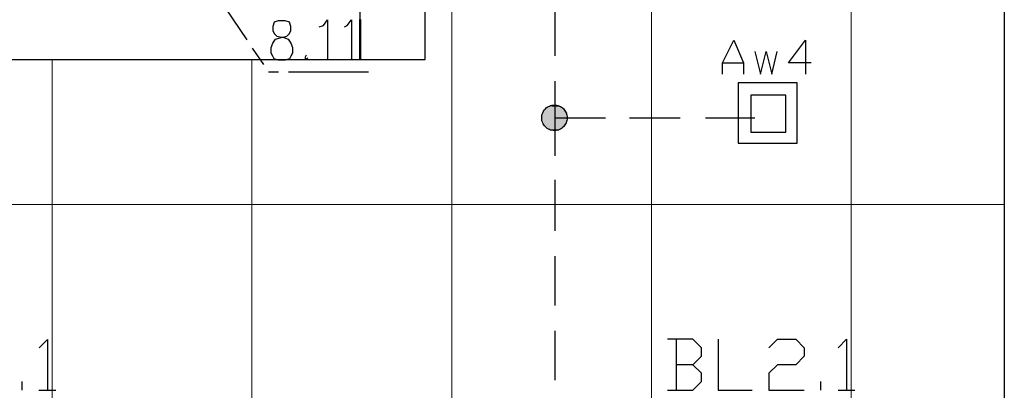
# Model space of a CAD drawing. Header units: millimetres. Extents: x 282377 to 1404227, y -783705 to 1038705.
# Tile 182 of 243: x 385074 to 385370, y 7529 to 7640. Entities that reach past the tile are written whole.
import ezdxf

# ---------------------------------------------------------------- set-up
doc = ezdxf.new("R2010")
doc.units = ezdxf.units.MM
doc.linetypes.add('ACAD_ISO08W100', pattern=[36, 24, -3, 6, -3])
doc.layers.add('!!ELEKTRYKA', color=7, linetype='Continuous')

msp = doc.modelspace()

# ---------------------------------------------------------------- linework, layer by layer
at = {"layer": '!!ELEKTRYKA', "color": 252, "lineweight": 15, "ltscale": 15}
for p, q in [((385203.7, 7819.62), (385203.7, 7224.62)), ((385263.7, 7819.62), (385263.7, 7224.62)), ((385323.7, 7819.62), (385323.7, 7224.62)), ((385083.7, 7628.12), (385083.7, 7224.62)), ((385143.7, 7628.12), (385143.7, 7224.62)), ((384963.7, 7584.62), (385369.7, 7584.62))]:
    msp.add_line(p, q, dxfattribs=at)
at = {"layer": '!!ELEKTRYKA', "color": 252}
for p, q in [((385369.7, 7819.62), (385369.7, 7203.12)), ((385176.2, 7628.12), (385176.2, 7795.12)), ((385195.7, 7628.12), (385195.7, 7795.12)), ((384963.7, 7628.12), (385176.2, 7628.12)), ((385176.2, 7628.12), (385195.7, 7628.12))]:
    msp.add_line(p, q, dxfattribs=at)
at = {"layer": '!!ELEKTRYKA', "color": 252, "lineweight": 50}
msp.add_line((385176.2, 7640.12), (385176.2, 7628.12), dxfattribs=at)
at = {"layer": '!!ELEKTRYKA', "color": 5, "linetype": 'ACAD_ISO08W100', "lineweight": -3}
for points in [[(385128.72, 7653.96), (385148.62, 7624.33)], [(385234.65, 7644.45), (385234.65, 7629.21)], [(385163.87, 7637.88), (385165.14, 7638.3), (385166.41, 7640), (385166.41, 7628.14)], [(385171.47, 7637.88), (385172.31, 7638.3), (385173.58, 7640), (385173.58, 7628.14)], [(385160.02, 7629.41), (385159.6, 7628.57), (385160.02, 7628.14), (385160.44, 7628.57)], [(385178.7, 7624.33), (385148.62, 7624.33)], [(385234.65, 7621.59), (385234.65, 7610.59), (385249.91, 7610.59)], [(385234.65, 7610.59), (385234.65, 7599.15)], [(385257.08, 7610.58), (385272.3, 7610.58)], [(385279.92, 7610.59), (385294.76, 7610.59)], [(385234.65, 7591.96), (385234.65, 7576.72)], [(385234.65, 7569.1), (385234.65, 7554.28)], [(385234.65, 7546.66), (385234.65, 7531.84)], [(385079.74, 7541.57), (385082.29, 7544.11), (385082.29, 7528.87)], [(385276.14, 7536.49), (385278.72, 7539.04), (385278.72, 7541.58), (385276.14, 7544.12), (385268.53, 7544.12)], [(385271.09, 7544.11), (385271.09, 7528.88)], [(385283.78, 7544.12), (385283.78, 7528.87), (385293.96, 7528.87)], [(385298.97, 7541.58), (385301.54, 7544.12), (385307.04, 7544.12), (385309.54, 7541.58), (385309.54, 7539.04), (385307.04, 7536.5), (385301.54, 7536.5), (385298.97, 7533.96), (385298.97, 7528.89), (385309.54, 7528.89)], [(385319.74, 7541.58), (385322.31, 7544.12), (385322.31, 7528.88)], [(385268.53, 7528.88), (385276.14, 7528.88), (385278.72, 7531.42), (385278.72, 7533.96), (385276.14, 7536.49), (385271.05, 7536.49)], [(385074.63, 7528.88), (385074.63, 7531.42)], [(385314.63, 7528.88), (385314.63, 7531.42)], [(385079.69, 7528.88), (385084.82, 7528.88)], [(385319.76, 7528.88), (385324.82, 7528.88)]]:
    msp.add_lwpolyline(points, dxfattribs=at)
msp.add_lwpolyline([(385151.59, 7639.73), (385150.34, 7639.36), (385149.91, 7638.05), (385149.91, 7636.81), (385150.34, 7635.93), (385151.15, 7635.12), (385153.27, 7634.69), (385154.58, 7634.25), (385155.39, 7633.01), (385155.82, 7631.7), (385155.82, 7630.02), (385155.39, 7629.14), (385154.95, 7628.33), (385153.7, 7627.9), (385151.59, 7627.9), (385150.34, 7628.33), (385149.91, 7629.14), (385149.47, 7630.02), (385149.47, 7631.7), (385149.91, 7633.01), (385150.72, 7634.25), (385152.46, 7634.69), (385154.14, 7635.12), (385154.95, 7635.93), (385155.39, 7636.81), (385155.39, 7638.05), (385154.95, 7639.36), (385153.7, 7639.73)], close=True, dxfattribs=at)
at = {"layer": '!!ELEKTRYKA', "color": 30, "linetype": 'ACAD_ISO08W100', "lineweight": -3, "true_color": 0xff7e00}
for points in [[(385285.03, 7623.71), (385285.03, 7627.1), (385288.44, 7633.87), (385291.37, 7627.1), (385291.37, 7623.71)], [(385311.64, 7627.1), (385304.9, 7627.1), (385309.98, 7633.87), (385309.98, 7623.71)], [(385294.76, 7630.48), (385296.43, 7623.71), (385298.17, 7630.48), (385299.84, 7623.71), (385301.51, 7630.48)], [(385285.03, 7627.1), (385291.37, 7627.1)]]:
    msp.add_lwpolyline(points, dxfattribs=at)
for points in [[(385289.72, 7602.96), (385307.47, 7602.96), (385307.47, 7621.16), (385289.72, 7621.16)], [(385293.51, 7606.35), (385304.09, 7606.35), (385304.09, 7617.36), (385293.51, 7617.36)]]:
    msp.add_lwpolyline(points, close=True, dxfattribs=at)
at = {"layer": '!!ELEKTRYKA', "color": 5, "linetype": 'ACAD_ISO08W100', "lineweight": -3}
msp.add_circle((385234.55, 7610.61), 3.83, dxfattribs=at)
msp.add_circle((385234.55, 7610.61), 3.83, dxfattribs=at)
for points in [[(385237.63, 7613.55), (385231.69, 7612.7), (385238.05, 7612.7)], [(385237.63, 7613.55), (385232.11, 7613.55), (385231.69, 7612.7)], [(385236.79, 7613.97), (385232.1, 7613.55), (385237.63, 7613.55)], [(385236.79, 7613.97), (385232.52, 7613.97), (385232.1, 7613.55)], [(385235.51, 7614.39), (385233.41, 7613.97), (385236.35, 7613.97)], [(385235.51, 7614.39), (385234.25, 7614.39), (385233.41, 7613.97)], [(385238.49, 7612.28), (385230.86, 7611.43), (385238.49, 7611.43)], [(385238.49, 7612.28), (385231.28, 7612.28), (385230.86, 7611.43)], [(385238.49, 7611.43), (385230.86, 7610.58), (385238.49, 7610.58)], [(385238.49, 7611.43), (385230.86, 7611.43), (385230.86, 7610.58)], [(385238.49, 7610.58), (385230.86, 7610.16), (385238.49, 7610.16)], [(385238.49, 7610.58), (385230.86, 7610.58), (385230.86, 7610.16)], [(385238.06, 7612.7), (385231.27, 7612.28), (385238.48, 7612.28)], [(385238.06, 7612.7), (385231.69, 7612.7), (385231.27, 7612.28)], [(385238.49, 7610.16), (385230.86, 7610.16), (385231.28, 7609.32)], [(385238.48, 7610.16), (385231.27, 7609.31), (385238.48, 7609.31)], [(385238.48, 7609.31), (385231.27, 7608.46), (385238.06, 7608.46)], [(385238.48, 7609.31), (385231.27, 7609.31), (385231.27, 7608.46)], [(385238.06, 7608.46), (385231.27, 7608.46), (385231.69, 7608.04)], [(385238.05, 7608.47), (385231.69, 7608.05), (385237.63, 7608.05)], [(385237.63, 7608.05), (385231.69, 7608.05), (385232.53, 7607.62)], [(385237.62, 7608.05), (385232.51, 7607.63), (385237.2, 7607.63)], [(385237.2, 7607.63), (385232.51, 7607.63), (385232.93, 7607.2)], [(385237.13, 7607.62), (385232.93, 7607.2), (385236.29, 7607.2)], [(385236.29, 7607.2), (385232.93, 7607.2), (385233.77, 7606.78)], [(385236.34, 7607.19), (385233.83, 7606.77), (385235.92, 7606.77)]]:
    msp.add_solid(points, dxfattribs=at)

doc.saveas('drawing.dxf')
